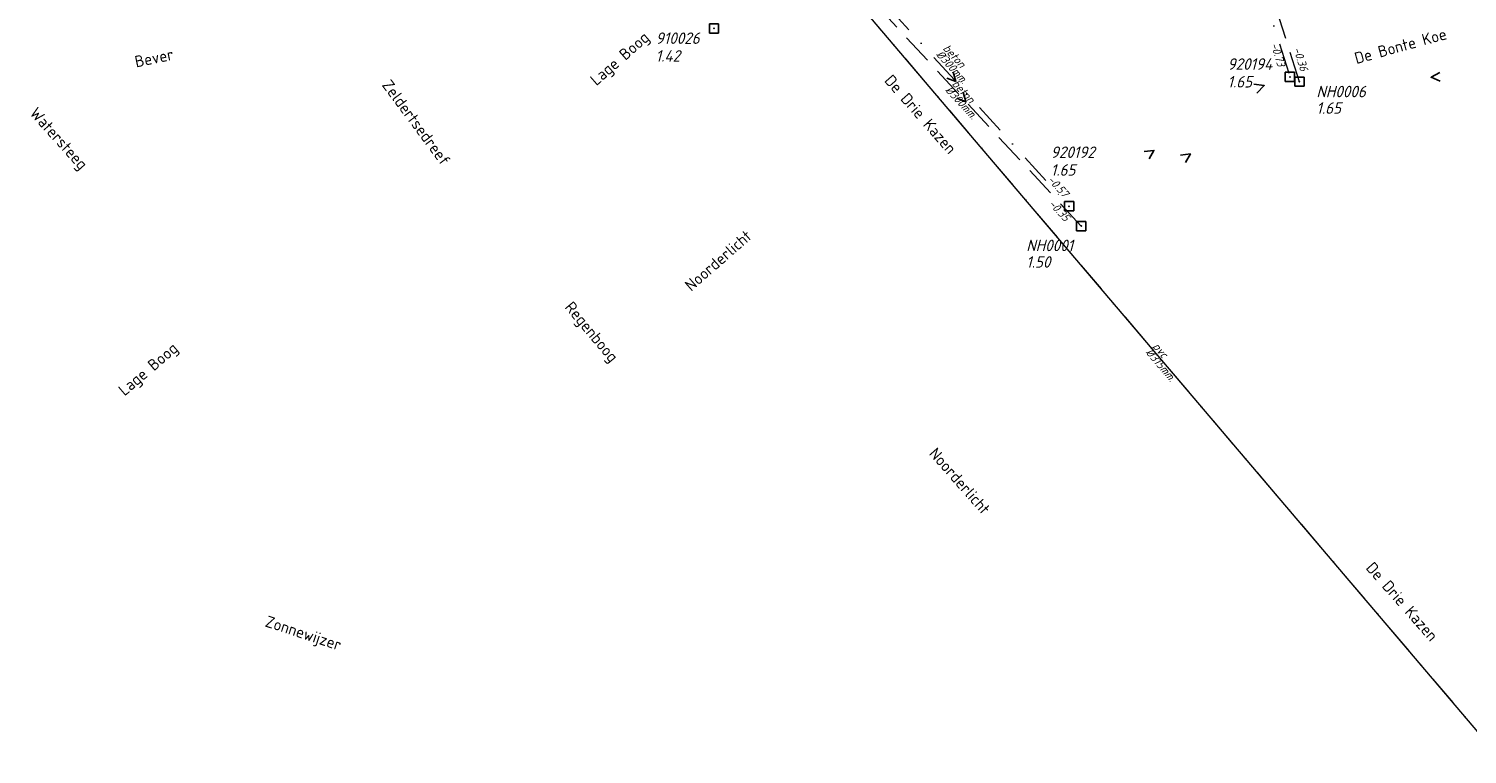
# Model space of a CAD drawing. Header units: metres. Extents: x 152202 to 157341, y 461610 to 468701.
# Tile 197 of 238: x 154210 to 154445, y 467878 to 467996. Entities that reach past the tile are written whole.
import ezdxf
from ezdxf.enums import TextEntityAlignment as Align
from ezdxf.lldxf.tags import DXFTag

# ---------------------------------------------------------------- set-up
doc = ezdxf.new("R2010")
doc.units = ezdxf.units.M
doc.header["$PDMODE"] = 64
doc.header["$PDSIZE"] = 1.5
doc.linetypes.add('RI-HWA', pattern=[7.4, 5, -2.4])
doc.linetypes.add('RI-VWA', pattern=[11, 5, -3, 0, -3])
doc.layers.get('0').update_dxf_attribs({"linetype": 'CONTINUOUS'})
for name, color, linetype, lineweight in [('B-OI-RI-DRUK-G', 190, 'RI-PERS', 18), ('B-OI-RI-HWA-BOB-T18', 150, 'CONTINUOUS', 18), ('B-OI-RI-HWA-MATERIAAL-T18', 150, 'CONTINUOUS', 18), ('B-OI-RI-HWA-PUTDEKSELHOOGTE-T25', 150, 'CONTINUOUS', 25), ('B-OI-RI-HWA-PUTNUMMER-T25', 150, 'CONTINUOUS', 25), ('B-OI-RI-HWA_DIAMETER-T18', 150, 'CONTINUOUS', 18), ('B-OI-RI-HWA_RIOOLPUT-S', 150, 'CONTINUOUS', 25), ('B-OI-RI-HWA_TRANSPORTLEIDING-G', 150, 'RI-HWA', 18), ('B-OI-RI-STROOMRICHTING-S', 252, 'CONTINUOUS', 25), ('B-OI-RI-VWA-BOB-T18', 34, 'CONTINUOUS', 18), ('B-OI-RI-VWA-DIAMETER-T18', 34, 'CONTINUOUS', 18), ('B-OI-RI-VWA-MATERIAAL-T18', 34, 'CONTINUOUS', 18), ('B-OI-RI-VWA_PUTDEKSELHOOGTE-T25', 34, 'CONTINUOUS', 25), ('B-OI-RI-VWA_PUTNUMMER-T25', 34, 'CONTINUOUS', 25), ('B-OI-RI-VWA_RIOOLPUT-S', 34, 'CONTINUOUS', 25), ('B-OI-RI-VWA_TRANSPORTLEIDING-G', 34, 'RI-VWA', 18), ('B-RO-OG-TOPOGRAFIE-T18', 2, 'CONTINUOUS', 18)]:
    doc.layers.add(name, color=color, linetype=linetype, lineweight=lineweight)
doc.styles.add('NLCS-ISO-M200-T18', font='NLCS-ISO.ttf', dxfattribs={"height": 360})
doc.styles.add('NLCS-ISO-M750-T18_CURSIEF', font='NLCS-ISO.ttf', dxfattribs={"oblique": 15, "height": 1.35})
doc.styles.add('NLCS-ISO-M750-T25_CURSIEF', font='NLCS-ISO.ttf', dxfattribs={"oblique": 15, "height": 1.875})
tags = doc.linetypes.add('RI-PERS', pattern='A,7,-2,["P",Standard,S=1.8,R=0,X=-0.5,Y=-0.9],-2,7,-2,[102,NLCS.SHX,S=1,R=180,X=0,Y=0],-2', length=22).pattern_tags.tags
tags[6] = DXFTag(74, 10)

# ---------------------------------------------------------------- blocks, each defined once
blk = doc.blocks.new('ACMAP_ANN_TEMPLATE_hwa-diam')
at = {"style": 'NLCS-ISO-M750-T18_CURSIEF', "oblique": 15}
blk.add_attdef('hwa-diam', (-3.7, -1.3), '', height=1.35, dxfattribs=at)
blk = doc.blocks.new('ACMAP_ANN_TEMPLATE_hwa-materiaal')
at = {"style": 'NLCS-ISO-M750-T18_CURSIEF', "oblique": 15}
blk.add_attdef('hwa-mat', (-3.7, 0.2), '', height=1.35, dxfattribs=at)
blk = doc.blocks.new('ACMAP_ANN_TEMPLATE_hwa-nap-l')
at = {"style": 'NLCS-ISO-M750-T18_CURSIEF', "oblique": 15}
blk.add_attdef('hwa-nap-l', (3.3, 0.2), '', height=1.35, dxfattribs=at)
blk = doc.blocks.new('ACMAP_ANN_TEMPLATE_vwa-diam')
at = {"style": 'NLCS-ISO-M750-T18_CURSIEF', "oblique": 15}
blk.add_attdef('vwa-diam', (0.3, -1.3), '', height=1.35, dxfattribs=at)
blk = doc.blocks.new('ACMAP_ANN_TEMPLATE_vwa-materiaal')
at = {"style": 'NLCS-ISO-M750-T18_CURSIEF', "oblique": 15}
blk.add_attdef('vwa-mat', (0.3, 0.2), '', height=1.35, dxfattribs=at)
blk = doc.blocks.new('ACMAP_ANN_TEMPLATE_vwa-nap-r')
at = {"style": 'NLCS-ISO-M750-T18_CURSIEF', "oblique": 15}
blk.add_attdef('vwa-nap-r', (-5.6, 0.2), '', height=1.35, dxfattribs=at)
blk = doc.blocks.new('ACMAP_ANN_TEMPLATE_hwa-puth')
at = {"color": 0, "linetype": 'ByBlock', "style": 'NLCS-ISO-M750-T25_CURSIEF', "oblique": 15}
blk.add_attdef('hwa-puth', (-9, -6.8), '', height=1.88, dxfattribs=at)
blk = doc.blocks.new('ACMAP_ANN_TEMPLATE_hwa-putnr')
at = {"color": 0, "linetype": 'ByBlock', "style": 'NLCS-ISO-M750-T25_CURSIEF', "oblique": 15}
blk.add_attdef('hwa-putnr', (-9, -4.1), '', height=1.88, dxfattribs=at)
blk = doc.blocks.new('ACMAP_ANN_TEMPLATE_vwa-puth')
at = {"style": 'NLCS-ISO-M750-T25_CURSIEF', "oblique": 15}
blk.add_attdef('vwa-puth', (-3, 5), '', height=1.88, dxfattribs=at)
blk = doc.blocks.new('ACMAP_ANN_TEMPLATE_vwa-putnr')
at = {"style": 'NLCS-ISO-M750-T25_CURSIEF', "oblique": 15}
blk.add_attdef('vaw-putnr', (-3, 7.9), '', height=1.88, dxfattribs=at)

msp = doc.modelspace()

# ---------------------------------------------------------------- linework, layer by layer
at = {"layer": 'B-OI-RI-DRUK-G'}
msp.add_line((154449.8, 467877.7), (154336.27, 468011.19), dxfattribs=at)
at = {"layer": 'B-OI-RI-HWA_RIOOLPUT-S', "transparency": 33554623}
for p in [(154417.49, 467987.69), (154381.79, 467964.07)]:
    msp.add_point(p, dxfattribs=at)
at = {"layer": 'B-OI-RI-HWA_TRANSPORTLEIDING-G', "transparency": 33554623}
for p, q in [((154417.49, 467987.69), (154403.8, 468030.87)), ((154381.79, 467964.07), (154344.05, 468004.76))]:
    msp.add_line(p, q, dxfattribs=at)
at = {"layer": 'B-OI-RI-STROOMRICHTING-S', "transparency": 33554623}
for points in [[(154360.84, 467989.26), (154361.28, 467987.71), (154359.78, 467988.29)], [(154440.43, 467989.19), (154439.02, 467988.42), (154440.48, 467987.75)], [(154410.02, 467987.27), (154411.74, 467987.04), (154410.52, 467985.79)], [(154362.47, 467985.96), (154362.92, 467984.42), (154361.41, 467984.98)], [(154392.09, 467976.27), (154393.69, 467976.46), (154392.88, 467975.07)], [(154398.04, 467975.69), (154399.64, 467975.88), (154398.84, 467974.48)]]:
    msp.add_lwpolyline(points, dxfattribs=at)
at = {"layer": 'B-OI-RI-VWA_RIOOLPUT-S', "transparency": 33554623}
for p in [(154321.7, 467996.4), (154415.92, 467988.48), (154379.81, 467967.32)]:
    msp.add_point(p, dxfattribs=at)
at = {"layer": 'B-OI-RI-VWA_TRANSPORTLEIDING-G', "transparency": 33554623}
for p, q in [((154400.88, 468036.22), (154415.92, 467988.48)), ((154449.8, 467877.7), (154336.27, 468011.19)), ((154342.75, 468008.1), (154379.81, 467967.32))]:
    msp.add_line(p, q, dxfattribs=at)

# ---------------------------------------------------------------- block references
at = {"layer": 'B-OI-RI-HWA-BOB-T18', "transparency": 33554623}
ref = msp.add_blockref('ACMAP_ANN_TEMPLATE_hwa-nap-l', (154415.265, 467996.178), dxfattribs=dict(at, rotation=287.5909541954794))
ref.add_attrib('hwa-nap-l', '-0.36', (154416.453, 467993.093), dxfattribs={"layer": '0', "color": 0, "linetype": 'ByBlock', "height": 1.35, "rotation": 287.59095, "style": 'NLCS-ISO-M750-T18_CURSIEF', "oblique": 15})
ref = msp.add_blockref('ACMAP_ANN_TEMPLATE_hwa-nap-l', (154373.967, 467969.931), dxfattribs=dict(at, rotation=312.8459402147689))
ref.add_attrib('hwa-nap-l', '-0.35', (154376.358, 467967.647), dxfattribs={"layer": '0', "color": 0, "linetype": 'ByBlock', "height": 1.35, "rotation": 312.84594, "style": 'NLCS-ISO-M750-T18_CURSIEF', "oblique": 15})
at = {"layer": 'B-OI-RI-HWA-MATERIAAL-T18', "transparency": 33554623}
ref = msp.add_blockref('ACMAP_ANN_TEMPLATE_hwa-materiaal', (154362.92, 467984.415), dxfattribs=dict(at, rotation=312.8459402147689))
ref.add_attrib('hwa-mat', 'beton', (154360.551, 467987.264), dxfattribs={"layer": '0', "color": 0, "linetype": 'ByBlock', "height": 1.35, "rotation": 312.84594, "style": 'NLCS-ISO-M750-T18_CURSIEF', "oblique": 15})
at = {"layer": 'B-OI-RI-HWA-PUTDEKSELHOOGTE-T25', "transparency": 33554623}
for p, values in [((154429.259, 467989.239), {'hwa-puth': '1.65'}), ((154381.79, 467964.07), {'hwa-puth': '1.50'})]:
    msp.add_blockref('ACMAP_ANN_TEMPLATE_hwa-puth', p, dxfattribs=at).add_auto_attribs(values)
at = {"layer": 'B-OI-RI-HWA-PUTNUMMER-T25', "transparency": 33554623}
for p, values in [((154429.259, 467989.239), {'hwa-putnr': 'NH0006'}), ((154381.79, 467964.07), {'hwa-putnr': 'NH0001'})]:
    msp.add_blockref('ACMAP_ANN_TEMPLATE_hwa-putnr', p, dxfattribs=at).add_auto_attribs(values)
at = {"layer": 'B-OI-RI-HWA_DIAMETER-T18', "transparency": 33554623}
ref = msp.add_blockref('ACMAP_ANN_TEMPLATE_hwa-diam', (154362.92, 467984.415), dxfattribs=dict(at, rotation=312.8459402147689))
ref.add_attrib('hwa-diam', '%%c300mm.', (154359.451, 467986.244), dxfattribs={"layer": '0', "color": 0, "linetype": 'ByBlock', "height": 1.35, "rotation": 312.84594, "style": 'NLCS-ISO-M750-T18_CURSIEF', "oblique": 15})
at = {"layer": 'B-OI-RI-VWA-BOB-T18', "transparency": 33554623}
ref = msp.add_blockref('ACMAP_ANN_TEMPLATE_vwa-nap-r', (154414.234, 467988.413), dxfattribs=dict(at, rotation=287.4865017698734))
ref.add_attrib('vwa-nap-r', '-0.73', (154412.742, 467993.814), dxfattribs={"layer": '0', "color": 0, "linetype": 'ByBlock', "height": 1.35, "rotation": 287.4865, "style": 'NLCS-ISO-M750-T18_CURSIEF', "oblique": 15})
ref = msp.add_blockref('ACMAP_ANN_TEMPLATE_vwa-nap-r', (154379.81, 467967.32), dxfattribs=dict(at, rotation=312.2638970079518))
ref.add_attrib('vwa-nap-r', '-0.57', (154376.192, 467971.599), dxfattribs={"layer": '0', "color": 0, "linetype": 'ByBlock', "height": 1.35, "rotation": 312.2639, "style": 'NLCS-ISO-M750-T18_CURSIEF', "oblique": 15})
at = {"layer": 'B-OI-RI-VWA-DIAMETER-T18', "transparency": 33554623}
ref = msp.add_blockref('ACMAP_ANN_TEMPLATE_vwa-diam', (154358.719, 467993.163), dxfattribs=dict(at, rotation=312.2638970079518))
ref.add_attrib('vwa-diam', '%%c300mm.', (154357.958, 467992.067), dxfattribs={"layer": '0', "color": 0, "linetype": 'ByBlock', "height": 1.35, "rotation": 312.2639, "style": 'NLCS-ISO-M750-T18_CURSIEF', "oblique": 15})
ref = msp.add_blockref('ACMAP_ANN_TEMPLATE_vwa-diam', (154393.035, 467944.445), dxfattribs=dict(at, rotation=310.380355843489))
ref.add_attrib('vwa-diam', '%%c315mm.', (154392.239, 467943.374), dxfattribs={"layer": '0', "color": 0, "linetype": 'ByBlock', "height": 1.35, "rotation": 310.38036, "style": 'NLCS-ISO-M750-T18_CURSIEF', "oblique": 15})
at = {"layer": 'B-OI-RI-VWA-MATERIAAL-T18', "transparency": 33554623}
ref = msp.add_blockref('ACMAP_ANN_TEMPLATE_vwa-materiaal', (154358.719, 467993.163), dxfattribs=dict(at, rotation=312.2638970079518))
ref.add_attrib('vwa-mat', 'beton', (154359.068, 467993.076), dxfattribs={"layer": '0', "color": 0, "linetype": 'ByBlock', "height": 1.35, "rotation": 312.2639, "style": 'NLCS-ISO-M750-T18_CURSIEF', "oblique": 15})
ref = msp.add_blockref('ACMAP_ANN_TEMPLATE_vwa-materiaal', (154393.035, 467944.445), dxfattribs=dict(at, rotation=310.380355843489))
ref.add_attrib('vwa-mat', 'pvc', (154393.382, 467944.346), dxfattribs={"layer": '0', "color": 0, "linetype": 'ByBlock', "height": 1.35, "rotation": 310.38036, "style": 'NLCS-ISO-M750-T18_CURSIEF', "oblique": 15})
at = {"layer": 'B-OI-RI-VWA_PUTDEKSELHOOGTE-T25', "transparency": 33554623}
ref = msp.add_blockref('ACMAP_ANN_TEMPLATE_vwa-puth', (154315.174, 467985.97), dxfattribs=at)
ref.add_attrib('vwa-puth', '1.42', (154312.174, 467990.97), dxfattribs={"layer": '0', "color": 0, "linetype": 'ByBlock', "height": 1.875, "style": 'NLCS-ISO-M750-T25_CURSIEF', "oblique": 15})
ref = msp.add_blockref('ACMAP_ANN_TEMPLATE_vwa-puth', (154408.713, 467981.736), dxfattribs=at)
ref.add_attrib('vwa-puth', '1.65', (154405.713, 467986.736), dxfattribs={"layer": '0', "color": 0, "linetype": 'ByBlock', "height": 1.875, "style": 'NLCS-ISO-M750-T25_CURSIEF', "oblique": 15})
ref = msp.add_blockref('ACMAP_ANN_TEMPLATE_vwa-puth', (154379.81, 467967.32), dxfattribs=at)
ref.add_attrib('vwa-puth', '1.65', (154376.81, 467972.32), dxfattribs={"layer": '0', "color": 0, "linetype": 'ByBlock', "height": 1.875, "style": 'NLCS-ISO-M750-T25_CURSIEF', "oblique": 15})
at = {"layer": 'B-OI-RI-VWA_PUTNUMMER-T25', "transparency": 33554623}
ref = msp.add_blockref('ACMAP_ANN_TEMPLATE_vwa-putnr', (154315.174, 467985.97), dxfattribs=at)
ref.add_attrib('vaw-putnr', '910026', (154312.174, 467993.87), dxfattribs={"layer": '0', "color": 0, "linetype": 'ByBlock', "height": 1.875, "style": 'NLCS-ISO-M750-T25_CURSIEF', "oblique": 15})
ref = msp.add_blockref('ACMAP_ANN_TEMPLATE_vwa-putnr', (154408.713, 467981.736), dxfattribs=at)
ref.add_attrib('vaw-putnr', '920194', (154405.713, 467989.636), dxfattribs={"layer": '0', "color": 0, "linetype": 'ByBlock', "height": 1.875, "style": 'NLCS-ISO-M750-T25_CURSIEF', "oblique": 15})
ref = msp.add_blockref('ACMAP_ANN_TEMPLATE_vwa-putnr', (154379.81, 467967.32), dxfattribs=at)
ref.add_attrib('vaw-putnr', '920192', (154376.81, 467975.22), dxfattribs={"layer": '0', "color": 0, "linetype": 'ByBlock', "height": 1.875, "style": 'NLCS-ISO-M750-T25_CURSIEF', "oblique": 15})

# ---------------------------------------------------------------- texts
at = {"layer": 'B-RO-OG-TOPOGRAFIE-T18', "style": 'NLCS-ISO-M200-T18'}
for s, rotation, p in [('De Bonte Koe', 15.4, (154434.027, 467993.526)), ('Lage Boog', 41.1, (154306.457, 467991.282)), ('Bever', 11.7, (154230.122, 467991.574)), ('De Drie Kazen', 311.3, (154355.505, 467982.358)), ('Zeldertsedreef', 306.6, (154273.015, 467981.004)), ('Watersteeg', 312, (154214.334, 467978.213)), ('Noorderlicht', 41.3, (154322.396, 467958.443)), ('Regenboog', 309.8, (154301.494, 467946.602)), ('Lage Boog', 40.4, (154229.316, 467940.492)), ('Noorderlicht', 311.4, (154361.917, 467922.384)), ('De Drie Kazen', 311.4, (154434.279, 467902.662)), ('Zonnewijzer', 341.8, (154254.469, 467897.244))]:
    msp.add_text(s, height=1.875, rotation=rotation, dxfattribs=at).set_placement(p, align=Align.MIDDLE)

doc.saveas('drawing.dxf')
